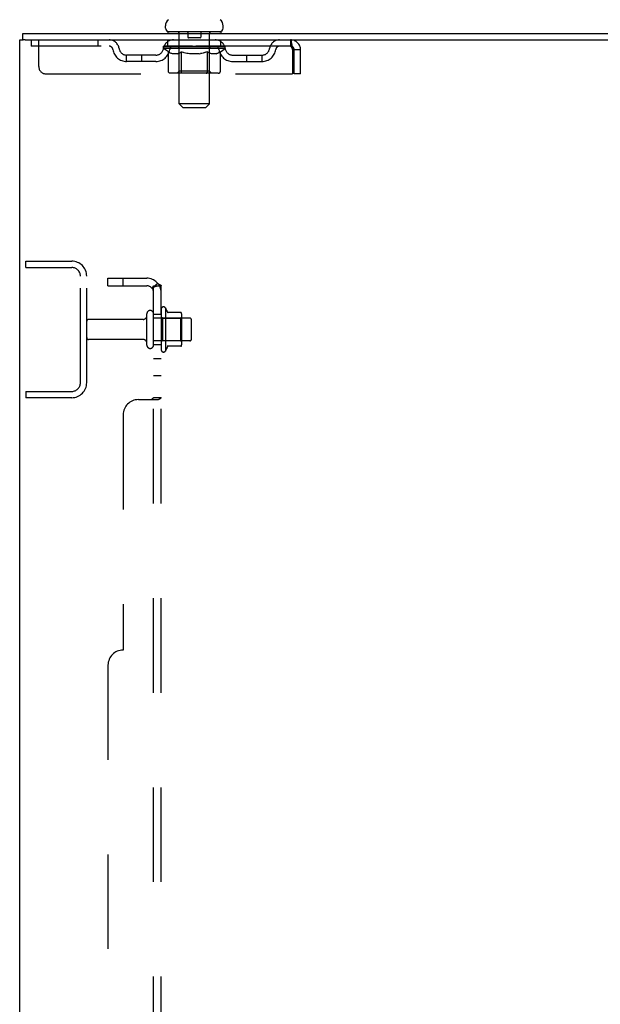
# Model space of a CAD drawing. Header units: inches. Extents: x 0 to 283, y 0 to 183.
# Tile 6 of 83: x 13 to 22, y 112 to 128. Entities that reach past the tile are written whole.
import ezdxf

# ---------------------------------------------------------------- set-up
doc = ezdxf.new("R2010")
doc.units = ezdxf.units.IN
doc.header["$LTSCALE"] = 15.583333
doc.header["$MEASUREMENT"] = 0
doc.linetypes.add('HIDDEN', pattern=[0.2, 0.1, -0.1])
doc.layers.get('0').update_dxf_attribs({"linetype": 'CONTINUOUS'})
doc.layers.add('DEFAULT_2', color=8, linetype='HIDDEN')
doc.layers.add('SUBPANEL', color=7, linetype='CONTINUOUS')

msp = doc.modelspace()

# ---------------------------------------------------------------- linework, layer by layer
at = {"color": 7, "linetype": 'Continuous'}
for p, q in [((15.252, 127.846), (15.252, 127.884)), ((16.202, 127.846), (16.202, 127.884)), ((12.904, 127.652), (12.904, 127.756)), ((15.29, 127.786), (15.29, 127.756)), ((16.165, 127.786), (15.29, 127.786)), ((16.165, 127.786), (16.165, 127.756)), ((12.942, 127.652), (12.909, 127.652))]:
    msp.add_line(p, q, dxfattribs=at)
at = {"color": 3, "linetype": 'Continuous'}
for p, q in [((12.904, 127.756), (30.606, 127.756)), ((12.852, 59.86), (12.852, 127.652)), ((12.852, 127.652), (12.909, 127.652)), ((12.942, 127.652), (30.606, 127.652))]:
    msp.add_line(p, q, dxfattribs=at)
at = {"color": 7, "linetype": 'Continuous'}
for centre, radius, start, end in [((15.377, 127.884), 0.125, 126.7414, 180), ((16.077, 127.884), 0.125, 0, 53.2586), ((15.312, 127.846), 0.06, 180, 270), ((16.142, 127.846), 0.06, 270, 360)]:
    msp.add_arc(centre, radius, start, end, dxfattribs=at)
at = {"layer": 'DEFAULT_2', "color": 8, "linetype": 'HIDDEN'}
for p, q in [((15.47, 127.786), (15.47, 127.756)), ((15.478, 126.596), (15.478, 127.756)), ((15.622, 127.776), (15.622, 127.696)), ((15.822, 127.686), (15.632, 127.686)), ((15.832, 127.776), (15.832, 127.696)), ((15.976, 126.596), (15.976, 127.756)), ((15.985, 127.786), (15.985, 127.756)), ((13.04, 127.652), (13.04, 127.548)), ((17.31, 127.548), (13.04, 127.548)), ((13.165, 127.215), (13.165, 127.652)), ((14.14, 127.652), (14.14, 127.548)), ((15.221, 127.511), (15.221, 127.548)), ((15.301, 127.455), (15.221, 127.511)), ((16.234, 127.511), (15.221, 127.511)), ((15.229, 127.543), (15.229, 127.548)), ((15.236, 127.54), (15.236, 127.543)), ((15.236, 127.54), (16.219, 127.54)), ((15.243, 127.54), (15.243, 127.543)), ((15.244, 127.54), (15.244, 127.543)), ((15.252, 127.543), (15.252, 127.548)), ((15.265, 127.54), (15.265, 127.543)), ((15.266, 127.54), (15.266, 127.543)), ((15.289, 127.543), (15.289, 127.548)), ((15.29, 127.548), (15.29, 127.652)), ((15.301, 127.54), (15.301, 127.543)), ((15.303, 127.54), (15.303, 127.543)), ((15.466, 127.543), (15.305, 127.543)), ((15.34, 127.543), (15.34, 127.548)), ((15.341, 127.54), (15.341, 127.543)), ((15.341, 127.54), (15.341, 127.543)), ((15.344, 127.54), (15.344, 127.543)), ((15.349, 127.54), (15.349, 127.543)), ((15.349, 127.54), (15.349, 127.543)), ((15.352, 127.54), (15.352, 127.543)), ((15.355, 127.54), (15.355, 127.544)), ((15.358, 127.54), (15.358, 127.543)), ((15.37, 127.54), (15.37, 127.543)), ((15.384, 127.54), (15.384, 127.543)), ((15.385, 127.54), (15.385, 127.545)), ((15.401, 127.54), (15.401, 127.543)), ((15.402, 127.543), (15.402, 127.548)), ((15.41, 127.54), (15.41, 127.543)), ((15.413, 127.54), (15.413, 127.543)), ((15.42, 127.54), (15.42, 127.543)), ((15.429, 127.54), (15.429, 127.546)), ((15.442, 127.54), (15.442, 127.543)), ((15.444, 127.54), (15.444, 127.543)), ((15.466, 127.54), (15.466, 127.543)), ((15.52, 127.543), (15.47, 127.543)), ((15.474, 127.543), (15.474, 127.548)), ((15.477, 127.134), (15.477, 127.508)), ((15.48, 127.54), (15.48, 127.543)), ((15.483, 127.54), (15.483, 127.543)), ((15.488, 127.54), (15.488, 127.547)), ((15.492, 127.54), (15.492, 127.543)), ((15.5, 127.54), (15.5, 127.543)), ((15.52, 127.54), (15.52, 127.543)), ((15.579, 127.543), (15.532, 127.543)), ((15.548, 127.54), (15.548, 127.543)), ((15.554, 127.543), (15.554, 127.548)), ((15.557, 127.54), (15.557, 127.543)), ((15.559, 127.54), (15.559, 127.548)), ((15.561, 127.54), (15.561, 127.543)), ((15.567, 127.54), (15.567, 127.543)), ((15.579, 127.54), (15.579, 127.543)), ((15.644, 127.543), (15.6, 127.543)), ((15.611, 127.54), (15.611, 127.543)), ((15.636, 127.543), (15.727, 127.548)), ((15.639, 127.543), (15.639, 127.548)), ((15.64, 127.548), (15.639, 127.548)), ((15.64, 127.543), (15.64, 127.548)), ((15.64, 127.54), (15.64, 127.543)), ((15.643, 127.54), (15.643, 127.543)), ((15.644, 127.54), (15.644, 127.543)), ((15.644, 127.54), (15.644, 127.543)), ((15.711, 127.543), (15.672, 127.543)), ((15.677, 127.54), (15.677, 127.543)), ((15.711, 127.54), (15.711, 127.543)), ((15.725, 127.543), (15.725, 127.543)), ((15.725, 127.54), (15.725, 127.543)), ((15.725, 127.54), (15.725, 127.543)), ((15.727, 127.543), (15.727, 127.548)), ((15.727, 127.548), (15.819, 127.543)), ((15.729, 127.54), (15.729, 127.543)), ((15.729, 127.543), (15.73, 127.543)), ((15.73, 127.54), (15.73, 127.543)), ((15.744, 127.54), (15.744, 127.543)), ((15.744, 127.543), (15.783, 127.543)), ((15.778, 127.54), (15.778, 127.543)), ((15.811, 127.54), (15.811, 127.543)), ((15.811, 127.54), (15.811, 127.543)), ((15.811, 127.543), (15.854, 127.543)), ((15.812, 127.54), (15.812, 127.543)), ((15.815, 127.543), (15.815, 127.548)), ((15.815, 127.543), (15.815, 127.548)), ((15.815, 127.548), (15.815, 127.548)), ((15.815, 127.54), (15.815, 127.543)), ((15.844, 127.54), (15.844, 127.543)), ((15.875, 127.54), (15.875, 127.543)), ((15.875, 127.543), (15.923, 127.543)), ((15.887, 127.54), (15.887, 127.543)), ((15.893, 127.54), (15.893, 127.543)), ((15.896, 127.54), (15.896, 127.548)), ((15.898, 127.54), (15.898, 127.543)), ((15.9, 127.543), (15.9, 127.548)), ((15.906, 127.54), (15.906, 127.543)), ((15.935, 127.54), (15.935, 127.543)), ((15.935, 127.543), (15.985, 127.543)), ((15.954, 127.54), (15.954, 127.543)), ((15.963, 127.54), (15.963, 127.543)), ((15.966, 127.54), (15.966, 127.547)), ((15.971, 127.54), (15.971, 127.543)), ((15.975, 127.54), (15.975, 127.543)), ((15.977, 127.134), (15.977, 127.508)), ((15.98, 127.543), (15.98, 127.548)), ((15.989, 127.54), (15.989, 127.543)), ((15.989, 127.543), (16.234, 127.543)), ((16.01, 127.54), (16.01, 127.543)), ((16.013, 127.54), (16.013, 127.543)), ((16.025, 127.54), (16.025, 127.546)), ((16.034, 127.54), (16.034, 127.543)), ((16.042, 127.54), (16.042, 127.543)), ((16.045, 127.54), (16.045, 127.543)), ((16.053, 127.543), (16.053, 127.548)), ((16.054, 127.54), (16.054, 127.543)), ((16.07, 127.54), (16.07, 127.545)), ((16.071, 127.54), (16.071, 127.543)), ((16.085, 127.54), (16.085, 127.543)), ((16.096, 127.54), (16.096, 127.543)), ((16.1, 127.54), (16.1, 127.544)), ((16.103, 127.54), (16.103, 127.543)), ((16.105, 127.54), (16.105, 127.543)), ((16.105, 127.54), (16.105, 127.543)), ((16.111, 127.54), (16.111, 127.543)), ((16.113, 127.54), (16.113, 127.543)), ((16.114, 127.54), (16.114, 127.543)), ((16.115, 127.543), (16.115, 127.548)), ((16.137, 127.545), (16.233, 127.546)), ((16.137, 127.543), (16.137, 127.545)), ((16.152, 127.54), (16.152, 127.543)), ((16.154, 127.54), (16.154, 127.543)), ((16.156, 127.457), (16.234, 127.511)), ((16.165, 127.548), (16.165, 127.652)), ((16.166, 127.543), (16.166, 127.548)), ((16.189, 127.54), (16.189, 127.543)), ((16.19, 127.54), (16.19, 127.543)), ((16.203, 127.543), (16.203, 127.548)), ((16.211, 127.54), (16.211, 127.543)), ((16.212, 127.54), (16.212, 127.543)), ((16.219, 127.54), (16.219, 127.543)), ((16.226, 127.543), (16.226, 127.548)), ((16.233, 127.543), (16.233, 127.546)), ((16.234, 127.511), (16.234, 127.543)), ((17.31, 127.652), (17.31, 127.548)), ((17.339, 127.499), (17.343, 127.485)), ((14.613, 127.297), (14.613, 127.401)), ((15.096, 127.401), (14.613, 127.401)), ((14.863, 127.297), (14.863, 127.401)), ((15.301, 127.132), (15.301, 127.455)), ((15.301, 127.455), (15.312, 127.448)), ((15.323, 127.441), (15.312, 127.448)), ((15.334, 127.435), (15.323, 127.441)), ((15.344, 127.43), (15.333, 127.435)), ((15.355, 127.425), (15.344, 127.43)), ((15.366, 127.422), (15.355, 127.425)), ((15.449, 127.422), (15.366, 127.422)), ((15.449, 127.422), (15.46, 127.426)), ((15.47, 127.43), (15.459, 127.425)), ((15.481, 127.435), (15.47, 127.43)), ((15.492, 127.441), (15.481, 127.435)), ((15.503, 127.448), (15.492, 127.441)), ((15.514, 127.456), (15.503, 127.448)), ((15.514, 127.132), (15.514, 127.456)), ((15.514, 127.456), (15.537, 127.448)), ((15.56, 127.441), (15.537, 127.448)), ((15.582, 127.435), (15.56, 127.441)), ((15.604, 127.43), (15.582, 127.435)), ((15.626, 127.425), (15.604, 127.43)), ((15.648, 127.422), (15.626, 127.425)), ((15.806, 127.422), (15.648, 127.422)), ((15.806, 127.422), (15.829, 127.425)), ((15.851, 127.43), (15.829, 127.425)), ((15.874, 127.435), (15.851, 127.43)), ((15.896, 127.442), (15.873, 127.435)), ((15.919, 127.449), (15.896, 127.441)), ((15.942, 127.456), (15.919, 127.449)), ((15.942, 127.132), (15.942, 127.456)), ((15.942, 127.456), (15.954, 127.448)), ((15.966, 127.441), (15.954, 127.449)), ((15.977, 127.435), (15.966, 127.441)), ((15.989, 127.43), (15.977, 127.435)), ((16, 127.425), (15.989, 127.43)), ((16.011, 127.422), (16, 127.425)), ((16.086, 127.422), (16.011, 127.422)), ((16.086, 127.422), (16.098, 127.425)), ((16.109, 127.43), (16.098, 127.425)), ((16.121, 127.435), (16.109, 127.43)), ((16.133, 127.442), (16.121, 127.435)), ((16.144, 127.449), (16.132, 127.442)), ((16.156, 127.457), (16.144, 127.449)), ((16.156, 127.132), (16.156, 127.457)), ((16.359, 127.401), (16.842, 127.401)), ((16.592, 127.297), (16.592, 127.401)), ((16.842, 127.297), (16.842, 127.401)), ((17.343, 127.485), (17.343, 127.09)), ((17.373, 127.09), (17.373, 127.485)), ((17.477, 127.485), (17.373, 127.485)), ((17.477, 127.09), (17.477, 127.485)), ((15.096, 127.297), (14.613, 127.297)), ((16.359, 127.297), (16.842, 127.297)), ((13.29, 127.09), (17.343, 127.09)), ((16.122, 127.102), (15.335, 127.102)), ((15.477, 127.134), (15.446, 127.102)), ((15.977, 127.134), (15.477, 127.134)), ((15.517, 127.116), (15.516, 127.119)), ((15.518, 127.113), (15.517, 127.116)), ((15.523, 127.105), (15.522, 127.107)), ((15.527, 127.103), (15.525, 127.104)), ((15.529, 127.102), (15.527, 127.103)), ((15.532, 127.102), (15.529, 127.102)), ((15.977, 127.134), (16.009, 127.102)), ((17.477, 127.09), (17.373, 127.09)), ((15.538, 126.536), (15.478, 126.596)), ((15.976, 126.596), (15.478, 126.596)), ((15.538, 126.536), (15.916, 126.536)), ((15.916, 126.536), (15.976, 126.596)), ((12.956, 123.902), (12.956, 124.006)), ((12.956, 124.006), (13.71, 124.006)), ((12.956, 123.902), (13.71, 123.902)), ((13.852, 122.003), (13.852, 123.76)), ((13.956, 122.003), (13.956, 123.76)), ((14.946, 122.624), (14.946, 123.139)), ((15.056, 122.624), (15.056, 123.139)), ((15.181, 123.215), (15.181, 122.547)), ((15.251, 123.237), (15.251, 122.525)), ((15.507, 123.159), (15.279, 123.159)), ((15.517, 123.137), (15.517, 122.626)), ((14.884, 123.046), (13.986, 123.046)), ((15.651, 123.069), (15.056, 123.069)), ((15.201, 123.065), (15.181, 123.085)), ((15.201, 123.065), (15.201, 122.698)), ((15.201, 123.065), (15.497, 123.065)), ((15.497, 123.065), (15.517, 123.085)), ((15.497, 123.065), (15.497, 122.698)), ((15.681, 122.724), (15.681, 123.039)), ((14.884, 122.716), (13.986, 122.716)), ((15.651, 122.694), (15.056, 122.694)), ((15.201, 122.698), (15.181, 122.678)), ((15.201, 122.698), (15.497, 122.698)), ((15.497, 122.698), (15.517, 122.678)), ((15.507, 122.604), (15.279, 122.604)), ((12.956, 121.86), (12.956, 121.756)), ((12.956, 121.86), (13.71, 121.86)), ((13.71, 121.756), (12.956, 121.756))]:
    msp.add_line(p, q, dxfattribs=at)
for points in [[(17.31, 127.652), (17.313, 127.651), (17.315, 127.648), (17.317, 127.643), (17.32, 127.636), (17.322, 127.627), (17.324, 127.616), (17.327, 127.603), (17.329, 127.589), (17.332, 127.574), (17.334, 127.558), (17.336, 127.54), (17.339, 127.522), (17.341, 127.504), (17.343, 127.485)], [(17.31, 127.548), (17.313, 127.548), (17.315, 127.547), (17.317, 127.545), (17.32, 127.542), (17.322, 127.539), (17.324, 127.535), (17.327, 127.53), (17.329, 127.525), (17.332, 127.519), (17.334, 127.513), (17.336, 127.506), (17.339, 127.499)], [(15.335, 127.102), (15.331, 127.102), (15.327, 127.103), (15.323, 127.104), (15.319, 127.105), (15.315, 127.107), (15.312, 127.11), (15.308, 127.113), (15.306, 127.116), (15.304, 127.119), (15.302, 127.123), (15.301, 127.127), (15.301, 127.132)], [(15.515, 127.123), (15.515, 127.127), (15.514, 127.132)], [(15.516, 127.119), (15.515, 127.123), (15.515, 127.127), (15.514, 127.132)], [(15.525, 127.104), (15.523, 127.105), (15.522, 127.107), (15.52, 127.11), (15.518, 127.113)], [(15.925, 127.102), (15.927, 127.102), (15.929, 127.103), (15.931, 127.104), (15.933, 127.105), (15.935, 127.107), (15.937, 127.11), (15.938, 127.113), (15.94, 127.116), (15.941, 127.119), (15.942, 127.123), (15.942, 127.127), (15.942, 127.132)], [(16.122, 127.102), (16.126, 127.102), (16.13, 127.103), (16.134, 127.104), (16.138, 127.105), (16.142, 127.107), (16.145, 127.11), (16.148, 127.113), (16.151, 127.116), (16.153, 127.119), (16.155, 127.123), (16.156, 127.127), (16.156, 127.132)]]:
    msp.add_lwpolyline(points, dxfattribs=at)
for centre, radius, start, end in [((15.448, 127.756), 0.03, 0, 90), ((15.612, 127.776), 0.01, 0, 90), ((15.632, 127.696), 0.01, 180, 270), ((15.822, 127.696), 0.01, 270, 360), ((15.842, 127.776), 0.01, 90, 180), ((16.006, 127.756), 0.03, 90, 180), ((14.324, 127.485), 0.167, 8.0716, 90), ((14.324, 127.486), 0.0625, 7.9863, 90), ((14.613, 127.526), 0.229, 187.9863, 270), ((14.613, 127.526), 0.125, 188.0716, 270), ((15.096, 127.526), 0.125, 270, 351.9284), ((15.096, 127.526), 0.229, 270, 352.0137), ((15.385, 127.485), 0.167, 90, 171.9284), ((15.384, 127.486), 0.0625, 90, 172.0137), ((15.446, 127.508), 0.0318, 0, 90), ((16.009, 127.508), 0.0318, 90, 180), ((16.07, 127.485), 0.167, 8.0716, 90), ((16.07, 127.486), 0.0625, 7.9863, 90), ((16.359, 127.526), 0.229, 187.9863, 270), ((16.359, 127.526), 0.125, 188.0716, 270), ((16.842, 127.526), 0.125, 270, 351.9284), ((16.842, 127.526), 0.229, 270, 352.0137), ((17.131, 127.485), 0.167, 90, 171.9284), ((17.131, 127.486), 0.0625, 90, 172.0137), ((17.31, 127.485), 0.167, 0, 90), ((17.31, 127.485), 0.063, 0, 90), ((13.29, 127.215), 0.125, 180, 270), ((13.71, 123.76), 0.246, 0, 90), ((13.71, 123.76), 0.142, 0, 90), ((15.001, 123.139), 0.055, 360, 180), ((15.22, 123.215), 0.0384, 34.4497, 180), ((14.651, 122.881), 0.698, 23.9679, 30.6631), ((15.298, 123.169), 0.01, 203.9679, 270), ((15.507, 123.149), 0.01, 5.1938, 90), ((15.376, 123.137), 0.141, 0, 5.2081), ((13.986, 123.016), 0.03, 90, 180), ((14.884, 123.109), 0.0625, 270, 360), ((15.651, 123.039), 0.03, 360, 90), ((13.986, 122.746), 0.03, 180, 270), ((14.884, 122.654), 0.0625, 0, 90), ((15.651, 122.724), 0.03, 270, 0), ((15.001, 122.624), 0.055, 180, 0), ((15.22, 122.547), 0.0384, 180, 325.5503), ((14.651, 122.881), 0.698, 329.3369, 336.0321), ((15.298, 122.594), 0.01, 90, 156.0321), ((15.507, 122.614), 0.01, 270, 354.8062), ((15.376, 122.626), 0.141, 354.7919, 360), ((13.71, 122.003), 0.246, 270, 360), ((13.71, 122.003), 0.142, 270, 360)]:
    msp.add_arc(centre, radius, start, end, dxfattribs=at)
for centre, major_axis, ratio, start_param, end_param in [((15.727, 127.548), (0.506, 0.005), 0.05963, 2.96643, 3.140963), ((15.205, 127.539), (0.158, 0), 0.060556, 0.430652, 1.470503), ((15.727, 127.548), (0.506, 0), 0.060556, -3.141593, -2.96706), ((15.205, 127.533), (0.158, 0.002), 0.05963, 1.376596, 1.469874), ((15.727, 127.548), (0.506, 0.011), 0.05688, 2.791345, 2.965878), ((15.186, 127.539), (0.158, 0.002), 0.05963, 0.25549, 1.295341), ((15.241, 127.539), (0.158, -0.002), 0.05963, 0.605815, 1.645666), ((15.727, 127.548), (0.506, -0.005), 0.05963, -2.96643, -2.791898), ((15.241, 127.533), (0.158, 0), 0.060556, 1.551758, 1.645036), ((15.186, 127.533), (0.158, 0.003), 0.05688, 1.20151, 1.294789), ((15.242, 127.535), (0.131, 0.001), 0.05963, 1.065228, 1.614276), ((15.226, 127.535), (0.131, 0.003), 0.05688, 0.890143, 1.43919), ((15.272, 127.535), (0.131, 0), 0.060556, 1.240391, 1.789438), ((15.727, 127.548), (0.506, 0.015), 0.052395, 2.616403, 2.790936), ((15.183, 127.539), (0.158, 0.003), 0.05688, 0.080405, 1.120256), ((15.291, 127.539), (0.158, -0.003), 0.05688, 0.7809, 1.820751), ((15.727, 127.548), (0.506, -0.011), 0.05688, -2.791345, -2.616812), ((15.291, 127.533), (0.158, -0.002), 0.05963, 1.72692, 1.820198), ((15.183, 127.533), (0.158, 0.005), 0.052395, 1.026568, 1.119847), ((15.225, 127.535), (0.131, 0.004), 0.052395, 0.715201, 1.264248), ((15.316, 127.535), (0.131, -0.001), 0.05963, 1.415553, 1.9646), ((15.727, 127.548), (0.506, 0.02), 0.046319, 2.441654, 2.616187), ((15.354, 127.539), (0.158, -0.005), 0.052395, 0.955842, 1.995693), ((15.727, 127.548), (0.506, -0.015), 0.052395, -2.616403, -2.44187), ((15.196, 127.539), (0.158, 0.005), 0.052395, -0.094537, 0.945314), ((15.354, 127.533), (0.158, -0.003), 0.05688, 1.902006, 1.995284), ((15.196, 127.533), (0.158, 0.006), 0.046319, 0.851819, 0.945098), ((15.24, 127.535), (0.131, 0.005), 0.046319, 0.540452, 1.089499), ((15.373, 127.535), (0.131, -0.003), 0.05688, 1.590638, 2.139686), ((15.727, 127.548), (0.506, 0.024), 0.038841, 2.267123, 2.441656), ((15.429, 127.539), (0.158, -0.006), 0.046319, 1.130591, 2.170442), ((15.226, 127.539), (0.158, 0.006), 0.046319, -0.269286, 0.770565), ((15.727, 127.548), (0.506, -0.02), 0.046319, -2.441654, -2.267121), ((15.429, 127.533), (0.158, -0.005), 0.052395, 2.076947, 2.170226), ((15.226, 127.533), (0.158, 0.007), 0.038841, 0.677289, 0.770567), ((15.269, 127.535), (0.131, 0.006), 0.038841, 0.365921, 0.914969), ((15.441, 127.535), (0.131, -0.004), 0.052395, 1.76558, 2.314627), ((15.727, 127.548), (0.506, 0.027), 0.030195, 2.09281, 2.267343), ((15.512, 127.539), (0.158, -0.007), 0.038841, 1.305122, 2.344973), ((15.271, 127.539), (0.158, 0.007), 0.038841, -0.443817, 0.596034), ((15.727, 127.548), (0.506, -0.024), 0.038841, -2.267123, -2.092591), ((15.512, 127.533), (0.158, -0.006), 0.046319, 2.251696, 2.344975), ((15.271, 127.533), (0.158, 0.008), 0.030195, 0.502975, 0.596254), ((15.313, 127.535), (0.131, 0.007), 0.030195, 0.191608, 0.740655), ((15.517, 127.535), (0.131, -0.005), 0.046319, 1.940329, 2.489376), ((15.33, 127.539), (0.158, 0.008), 0.030195, -0.61813, 0.421721), ((15.727, 127.548), (0.506, 0.029), 0.020645, 1.918687, 2.09322), ((15.603, 127.539), (0.158, -0.008), 0.030195, 1.479435, 2.519286), ((15.727, 127.548), (0.506, -0.027), 0.030195, -2.09281, -1.918277), ((15.603, 127.533), (0.158, -0.007), 0.038841, 2.426227, 2.519505), ((15.33, 127.533), (0.158, 0.009), 0.020645, 0.328852, 0.422131), ((15.369, 127.535), (0.131, 0.007), 0.020645, 0.017485, 0.566532), ((15.6, 127.535), (0.131, -0.006), 0.038841, 2.11486, 2.663907), ((15.401, 127.539), (0.158, 0.009), 0.020645, -0.792253, 0.247598), ((15.727, 127.548), (0.506, 0.03), 0.010478, 1.744704, 1.919237), ((15.697, 127.539), (0.158, -0.009), 0.020645, 1.653558, 2.693409), ((15.727, 127.548), (0.506, -0.029), 0.020645, -1.918687, -1.744154), ((15.697, 127.533), (0.158, -0.008), 0.030195, 2.60054, 2.693819), ((15.401, 127.533), (0.158, 0.009), 0.010478, 0.154869, 0.248148), ((15.436, 127.535), (0.131, 0.008), 0.010478, 6.126688, 6.675735), ((15.687, 127.535), (0.131, -0.007), 0.030195, 2.289173, 2.83822), ((15.481, 127.539), (0.158, 0.009), 0.010478, -0.966236, -0.000846), ((15.792, 127.539), (0.158, -0.009), 0.010478, 1.827541, 2.867392), ((15.727, 127.548), (0.506, -0.03), 0.010478, -1.744704, -1.570171), ((15.792, 127.533), (0.158, -0.009), 0.020645, 2.774664, 2.867942), ((15.774, 127.535), (0.131, -0.007), 0.020645, 2.463296, 3.012344), ((15.663, 127.539), (0.158, 0.009), 0.010478, 0.274201, 1.314052), ((15.594, 127.535), (0.131, 0.008), 0.010478, -0.000483, 0.504314), ((15.57, 127.533), (0.158, 0.009), 0.010478, 0.099668, 0.192946), ((15.727, 127.548), (0.506, 0.03), 0.010478, -1.571421, -1.396888), ((15.885, 127.533), (0.158, -0.009), 0.010478, 2.948646, 3.041925), ((15.861, 127.535), (0.131, -0.008), 0.010478, 2.637279, 3.142076), ((15.758, 127.539), (0.158, 0.009), 0.020645, 0.448184, 1.488034), ((15.68, 127.535), (0.131, 0.007), 0.020645, 0.129249, 0.678296), ((15.663, 127.533), (0.158, 0.009), 0.020645, 0.273651, 0.366929), ((15.973, 127.539), (0.158, -0.009), 0.010478, -3.140747, -2.175357), ((15.727, 127.548), (0.506, 0.029), 0.020645, -1.397439, -1.222906), ((15.727, 127.548), (0.506, -0.03), 0.010478, 1.222355, 1.396888), ((15.852, 127.539), (0.158, 0.008), 0.030195, 0.622307, 1.662158), ((15.768, 127.535), (0.131, 0.007), 0.030195, 0.303372, 0.852419), ((16.019, 127.535), (0.131, -0.008), 0.010478, 2.749043, 3.29809), ((16.054, 127.539), (0.158, -0.009), 0.020645, 2.893995, 3.933846), ((15.758, 127.533), (0.158, 0.008), 0.030195, 0.447774, 0.541052), ((16.054, 127.533), (0.158, -0.009), 0.010478, 2.893445, 2.986723), ((15.727, 127.548), (0.506, 0.027), 0.030195, -1.223315, -1.048783), ((15.727, 127.548), (0.506, -0.029), 0.020645, 1.048373, 1.222906), ((15.942, 127.539), (0.158, 0.007), 0.038841, 0.79662, 1.836471), ((15.855, 127.535), (0.131, 0.006), 0.038841, 0.477686, 1.026733), ((16.086, 127.535), (0.131, -0.007), 0.020645, 2.57506, 3.124108), ((16.125, 127.539), (0.158, -0.008), 0.030195, 2.719872, 3.759723), ((16.026, 127.539), (0.158, 0.006), 0.046319, 0.971151, 2.011002), ((15.852, 127.533), (0.158, 0.007), 0.038841, 0.622087, 0.715366), ((16.125, 127.533), (0.158, -0.009), 0.020645, 2.719462, 2.812741), ((15.727, 127.548), (0.506, 0.024), 0.038841, -1.049002, -0.874469), ((15.727, 127.548), (0.506, -0.027), 0.030195, 0.87425, 1.048783), ((15.937, 127.535), (0.131, 0.005), 0.046319, 0.652216, 1.201263), ((16.101, 127.539), (0.158, 0.005), 0.052395, 1.1459, 2.185751), ((16.142, 127.535), (0.131, -0.007), 0.030195, 2.400937, 2.949985), ((16.184, 127.539), (0.158, -0.007), 0.038841, 2.545558, 3.585409), ((16.014, 127.535), (0.131, 0.004), 0.052395, 0.826965, 1.376012), ((15.942, 127.533), (0.158, 0.006), 0.046319, 0.796618, 0.889896), ((16.184, 127.533), (0.158, -0.008), 0.030195, 2.545339, 2.638617), ((16.164, 127.539), (0.158, 0.003), 0.05688, 1.320842, 2.360692), ((15.727, 127.548), (0.506, 0.02), 0.046319, -0.874471, -0.699939), ((15.727, 127.548), (0.506, -0.024), 0.038841, 0.699936, 0.874469), ((16.229, 127.539), (0.158, -0.006), 0.046319, 2.371028, 3.410879), ((16.185, 127.535), (0.131, -0.006), 0.038841, 2.226624, 2.775671), ((16.214, 127.539), (0.158, 0.002), 0.05963, 1.495927, 2.535778), ((16.081, 127.535), (0.131, 0.003), 0.05688, 1.001907, 1.550954), ((16.258, 127.539), (0.158, -0.005), 0.052395, 2.196279, 3.23613), ((16.215, 127.535), (0.131, -0.005), 0.046319, 2.052093, 2.601141), ((16.026, 127.533), (0.158, 0.005), 0.052395, 0.971367, 1.064645), ((16.249, 127.539), (0.158, 0), 0.060556, 2.364024, 2.71094), ((16.229, 127.533), (0.158, -0.007), 0.038841, 2.371026, 2.464304), ((16.272, 127.539), (0.158, -0.003), 0.05688, 2.021337, 3.061188), ((15.727, 127.548), (0.506, 0.015), 0.052395, -0.699723, -0.52519), ((15.727, 127.548), (0.506, -0.02), 0.046319, 0.525406, 0.699939), ((16.269, 127.539), (0.158, -0.002), 0.05963, 1.846251, 2.886102), ((16.138, 127.535), (0.131, 0.001), 0.05963, 1.176993, 1.72604), ((16.229, 127.535), (0.131, -0.004), 0.052395, 1.877344, 2.426392), ((16.183, 127.535), (0.131, 0), 0.060556, 1.352155, 1.901202), ((16.229, 127.535), (0.131, -0.003), 0.05688, 1.702402, 2.25145), ((16.213, 127.535), (0.131, -0.001), 0.05963, 1.527317, 2.076364), ((16.101, 127.533), (0.158, 0.003), 0.05688, 1.146309, 1.239587), ((16.258, 127.533), (0.158, -0.006), 0.046319, 2.196495, 2.289773), ((15.727, 127.548), (0.506, 0.011), 0.05688, -0.524781, -0.350248), ((15.727, 127.548), (0.506, -0.015), 0.052395, 0.350657, 0.52519), ((16.249, 127.533), (0.158, -0.002), 0.05963, 1.764997, 1.971333), ((16.164, 127.533), (0.158, 0.002), 0.05963, 1.321394, 1.414673), ((16.272, 127.533), (0.158, -0.005), 0.052395, 2.021746, 2.115024), ((15.727, 127.548), (0.506, 0.005), 0.05963, -0.349695, -0.175162), ((15.727, 127.548), (0.506, -0.011), 0.05688, 0.175715, 0.350248), ((16.214, 127.533), (0.158, 0), 0.060556, 1.496556, 1.589835), ((16.269, 127.533), (0.158, -0.003), 0.05688, 1.846804, 1.940083), ((15.727, 127.548), (0.506, -0.005), 0.05963, 6.27665, 6.458348), ((15.727, 127.548), (0.506, 0), 0.060556, -0.174533, -0.058352)]:
    msp.add_ellipse(centre, major_axis=major_axis, ratio=ratio, start_param=start_param, end_param=end_param, dxfattribs=at)
at = {"layer": 'SUBPANEL', "color": 8, "linetype": 'HIDDEN'}
for p, q in [((14.306, 123.6), (14.306, 123.725)), ((14.306, 123.725), (14.944, 123.725)), ((14.556, 123.6), (14.556, 123.725)), ((15.127, 123.639), (15.031, 123.559)), ((14.306, 123.6), (14.944, 123.6)), ((15.056, 63.913), (15.056, 123.6)), ((15.056, 123.6), (15.181, 123.6)), ((15.116, 123.6), (15.113, 123.6)), ((15.181, 63.913), (15.181, 123.6)), ((15.056, 123.131), (15.181, 123.131)), ((15.056, 122.631), (15.181, 122.631)), ((15.056, 122.403), (15.181, 122.403)), ((15.056, 122.122), (15.181, 122.122)), ((14.806, 121.725), (15.127, 121.725)), ((15.042, 121.745), (15.046, 121.747)), ((15.056, 121.76), (15.181, 121.76)), ((14.556, 121.475), (14.556, 117.6)), ((14.306, 117.35), (14.306, 70.163))]:
    msp.add_line(p, q, dxfattribs=at)
for points in [[(15.127, 123.639), (15.13, 123.636), (15.132, 123.634), (15.135, 123.632), (15.139, 123.629), (15.143, 123.627), (15.147, 123.626), (15.151, 123.624), (15.158, 123.62)], [(15.158, 123.62), (15.162, 123.619), (15.166, 123.617), (15.169, 123.615), (15.172, 123.614), (15.175, 123.612), (15.177, 123.61), (15.179, 123.608), (15.18, 123.605), (15.181, 123.604), (15.181, 123.602), (15.181, 123.6)], [(15.031, 123.559), (15.03, 123.56), (15.03, 123.561), (15.03, 123.561), (15.031, 123.562), (15.031, 123.563), (15.032, 123.565), (15.033, 123.566), (15.034, 123.568), (15.035, 123.569), (15.037, 123.571), (15.038, 123.573)], [(15.038, 123.573), (15.042, 123.576), (15.044, 123.579), (15.046, 123.581), (15.048, 123.583), (15.05, 123.585), (15.051, 123.588), (15.053, 123.59), (15.054, 123.592), (15.055, 123.594), (15.056, 123.596), (15.056, 123.598), (15.056, 123.6)], [(15.052, 123.577), (15.052, 123.577), (15.052, 123.577), (15.053, 123.577), (15.053, 123.577), (15.053, 123.578), (15.054, 123.578), (15.054, 123.578), (15.055, 123.579), (15.056, 123.579), (15.056, 123.579), (15.057, 123.58), (15.057, 123.58), (15.058, 123.58), (15.059, 123.581), (15.059, 123.581), (15.06, 123.581), (15.061, 123.582), (15.061, 123.582), (15.062, 123.583), (15.063, 123.583), (15.064, 123.583), (15.064, 123.584), (15.065, 123.584), (15.066, 123.584), (15.067, 123.585), (15.068, 123.585), (15.068, 123.586), (15.069, 123.586), (15.07, 123.586), (15.071, 123.587), (15.072, 123.587), (15.073, 123.587), (15.074, 123.588), (15.075, 123.588), (15.075, 123.589), (15.076, 123.589), (15.077, 123.589), (15.078, 123.59), (15.079, 123.59), (15.08, 123.591), (15.081, 123.591), (15.083, 123.591), (15.084, 123.592), (15.085, 123.592), (15.086, 123.593), (15.087, 123.593), (15.088, 123.593), (15.089, 123.594), (15.09, 123.594), (15.092, 123.594), (15.093, 123.595), (15.094, 123.595), (15.095, 123.595), (15.096, 123.596), (15.097, 123.596), (15.098, 123.596), (15.099, 123.597), (15.1, 123.597), (15.102, 123.597), (15.103, 123.598), (15.104, 123.598), (15.105, 123.598), (15.106, 123.598), (15.107, 123.598), (15.108, 123.599), (15.108, 123.599), (15.109, 123.599), (15.11, 123.599), (15.111, 123.599), (15.112, 123.6), (15.113, 123.6), (15.114, 123.6), (15.115, 123.6), (15.115, 123.6), (15.116, 123.6), (15.116, 123.6), (15.116, 123.6), (15.116, 123.6)], [(15.056, 123.58), (15.056, 123.58), (15.055, 123.579), (15.055, 123.579), (15.054, 123.579), (15.054, 123.578), (15.054, 123.578), (15.053, 123.578), (15.053, 123.577), (15.053, 123.577), (15.052, 123.577), (15.052, 123.577)], [(15.031, 121.725), (15.03, 121.727), (15.03, 121.729), (15.03, 121.73), (15.031, 121.732), (15.031, 121.733), (15.032, 121.735), (15.033, 121.736), (15.034, 121.738), (15.035, 121.739), (15.037, 121.741), (15.038, 121.742)], [(15.031, 121.725), (15.03, 121.727), (15.03, 121.729), (15.03, 121.73), (15.031, 121.732), (15.031, 121.733), (15.032, 121.735), (15.033, 121.736), (15.034, 121.738), (15.035, 121.739)], [(15.037, 121.741), (15.038, 121.742), (15.04, 121.743), (15.042, 121.745)], [(15.046, 121.747), (15.048, 121.749), (15.05, 121.75), (15.051, 121.752), (15.053, 121.753), (15.054, 121.755), (15.055, 121.756), (15.056, 121.758), (15.056, 121.759), (15.056, 121.76)], [(15.05, 121.75), (15.051, 121.752), (15.053, 121.753), (15.054, 121.755), (15.055, 121.756), (15.056, 121.758), (15.056, 121.759), (15.056, 121.76)], [(15.127, 121.725), (15.13, 121.727), (15.132, 121.729), (15.135, 121.73), (15.139, 121.732), (15.143, 121.734), (15.147, 121.735)], [(15.147, 121.735), (15.155, 121.739), (15.158, 121.74), (15.162, 121.742)], [(15.162, 121.742), (15.166, 121.744), (15.169, 121.745), (15.172, 121.747), (15.175, 121.749)], [(15.172, 121.747), (15.175, 121.749), (15.177, 121.751), (15.179, 121.753), (15.18, 121.755), (15.181, 121.757), (15.181, 121.759), (15.181, 121.76)], [(15.179, 121.753), (15.18, 121.755), (15.181, 121.757), (15.181, 121.759), (15.181, 121.76)]]:
    msp.add_lwpolyline(points, dxfattribs=at)
for centre, radius, start, end in [((14.944, 123.488), 0.237, 0, 90), ((14.944, 123.488), 0.112, 0, 90), ((14.806, 121.475), 0.25, 90, 180), ((14.556, 117.35), 0.25, 90, 180)]:
    msp.add_arc(centre, radius, start, end, dxfattribs=at)

doc.saveas('drawing.dxf')
